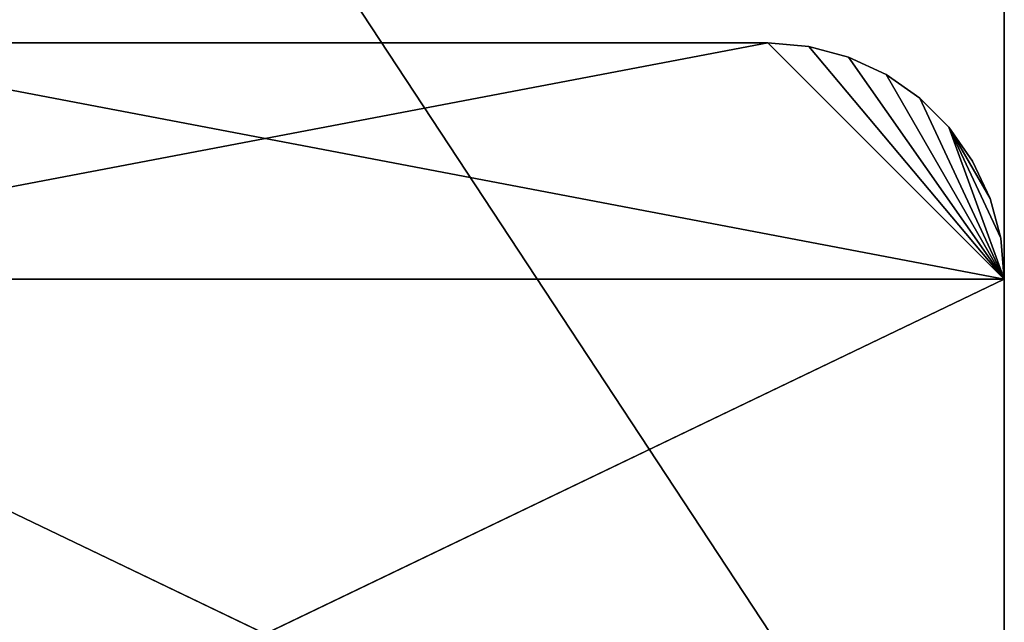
# Model space of a CAD drawing. Extents: x 0 to 5, y 0 to 8.
# Tile 38 of 62: x 4.17 to 5, y 0.51 to 1.02. Entities that reach past the tile are written whole.
import ezdxf

# ---------------------------------------------------------------- set-up
doc = ezdxf.new("R2010")
doc.units = 0
doc.header["$LTSCALE"] = 2.54
doc.layers.get('0').update_dxf_attribs({"color": 13, "linetype": 'CONTINUOUS'})

# ---------------------------------------------------------------- blocks, each defined once
blk = doc.blocks.new('UCHWYT_NA_MASZYNKI_ZAREZ_S')
at = {"color": 0}
for p, q in [((0, 7.8, 5), (5, 0.2, 5)), ((0, 7.8, 5), (5, 0.2, 5)), ((0, 7.8, 4.9), (5, 0.2, 4.9)), ((0, 7.8, 4.9), (5, 0.2, 4.9)), ((5, 7.8, 5), (5, 0.2, 4.9)), ((5, 0.2, 4.9), (5, 7.8, 4.9)), ((5, 7.8, 5), (5, 0.2, 4.9)), ((5, 7.8, 5), (5, 0.2, 5)), ((5, 7.8, 5), (5, 0.2, 5)), ((5, 0.2, 4.9), (5, 7.8, 4.9)), ((4.8, 1, 2.6), (3.75, 0.8, 2.6)), ((4.8, 1, 2.6), (3.75, 0.8, 2.6)), ((3.95, 1, 2.5), (5, 0.8, 2.5)), ((3.95, 1, 2.5), (5, 0.8, 2.5)), ((3.95, 1, 2.5), (4.8, 1, 2.5)), ((4.8, 1, 2.6), (3.95, 1, 2.6)), ((4.8, 1, 2.6), (3.95, 1, 2.6)), ((4.8, 1, 2.6), (3.95, 1, 2.5)), ((4.8, 1, 2.6), (3.95, 1, 2.5)), ((3.95, 1, 2.5), (4.8, 1, 2.5)), ((4.8, 1, 2.5), (5, 0.8, 2.5)), ((4.8, 1, 2.5), (4.83473, 0.99696, 2.5)), ((4.8, 1, 2.5), (5, 0.8, 2.5)), ((4.83473, 0.99696, 2.6), (4.8, 1, 2.6)), ((4.8, 1, 2.6), (5, 0.8, 2.6)), ((4.8, 1, 2.6), (5, 0.8, 2.6)), ((4.8, 1, 2.6), (4.8, 1, 2.5)), ((4.8, 1, 2.6), (4.8, 1, 2.5)), ((4.83473, 0.99696, 2.6), (4.8, 1, 2.6)), ((4.83473, 0.99696, 2.6), (4.8, 1, 2.5)), ((4.83473, 0.99696, 2.6), (4.8, 1, 2.5)), ((4.8, 1, 2.5), (4.83473, 0.99696, 2.5)), ((4.83473, 0.99696, 2.5), (5, 0.8, 2.5)), ((4.83473, 0.99696, 2.5), (5, 0.8, 2.5)), ((4.83473, 0.99696, 2.5), (4.8684, 0.98794, 2.5)), ((4.8684, 0.98794, 2.6), (4.83473, 0.99696, 2.6)), ((4.83473, 0.99696, 2.6), (5, 0.8, 2.6)), ((4.83473, 0.99696, 2.6), (5, 0.8, 2.6)), ((4.83473, 0.99696, 2.6), (4.83473, 0.99696, 2.5)), ((4.83473, 0.99696, 2.6), (4.83473, 0.99696, 2.5)), ((4.8684, 0.98794, 2.6), (4.83473, 0.99696, 2.6)), ((4.8684, 0.98794, 2.6), (4.83473, 0.99696, 2.5)), ((4.8684, 0.98794, 2.6), (4.83473, 0.99696, 2.5)), ((4.83473, 0.99696, 2.5), (4.8684, 0.98794, 2.5)), ((4.8684, 0.98794, 2.5), (5, 0.8, 2.5)), ((4.8684, 0.98794, 2.5), (5, 0.8, 2.5)), ((4.8684, 0.98794, 2.5), (4.9, 0.9732, 2.5)), ((4.9, 0.9732, 2.6), (4.8684, 0.98794, 2.6)), ((4.8684, 0.98794, 2.6), (5, 0.8, 2.6)), ((4.8684, 0.98794, 2.6), (5, 0.8, 2.6)), ((4.8684, 0.98794, 2.6), (4.8684, 0.98794, 2.5)), ((4.8684, 0.98794, 2.6), (4.8684, 0.98794, 2.5)), ((4.9, 0.9732, 2.6), (4.8684, 0.98794, 2.6)), ((4.9, 0.9732, 2.6), (4.8684, 0.98794, 2.5)), ((4.9, 0.9732, 2.6), (4.8684, 0.98794, 2.5)), ((4.8684, 0.98794, 2.5), (4.9, 0.9732, 2.5)), ((4.9, 0.9732, 2.5), (5, 0.8, 2.5)), ((4.9, 0.9732, 2.5), (4.92856, 0.95321, 2.5)), ((4.9, 0.9732, 2.5), (5, 0.8, 2.5)), ((5, 0.8, 2.6), (4.9, 0.9732, 2.6)), ((4.92856, 0.95321, 2.6), (4.9, 0.9732, 2.6)), ((5, 0.8, 2.6), (4.9, 0.9732, 2.6)), ((4.9, 0.9732, 2.6), (4.9, 0.9732, 2.5)), ((4.9, 0.9732, 2.6), (4.9, 0.9732, 2.5)), ((4.92856, 0.95321, 2.6), (4.9, 0.9732, 2.6)), ((4.92856, 0.95321, 2.6), (4.9, 0.9732, 2.5)), ((4.92856, 0.95321, 2.6), (4.9, 0.9732, 2.5)), ((4.9, 0.9732, 2.5), (4.92856, 0.95321, 2.5)), ((4.92856, 0.95321, 2.5), (5, 0.8, 2.5)), ((4.92856, 0.95321, 2.5), (5, 0.8, 2.5)), ((4.92856, 0.95321, 2.5), (4.95321, 0.92856, 2.5)), ((4.95321, 0.92856, 2.6), (4.92856, 0.95321, 2.6)), ((4.92856, 0.95321, 2.6), (5, 0.8, 2.6)), ((4.92856, 0.95321, 2.6), (5, 0.8, 2.6)), ((4.92856, 0.95321, 2.6), (4.92856, 0.95321, 2.5)), ((4.92856, 0.95321, 2.6), (4.92856, 0.95321, 2.5)), ((4.95321, 0.92856, 2.6), (4.92856, 0.95321, 2.6)), ((4.95321, 0.92856, 2.6), (4.92856, 0.95321, 2.5)), ((4.95321, 0.92856, 2.6), (4.92856, 0.95321, 2.5)), ((4.92856, 0.95321, 2.5), (4.95321, 0.92856, 2.5)), ((4.95321, 0.92856, 2.5), (4.97321, 0.9, 2.5)), ((4.98794, 0.8684, 2.5), (4.95321, 0.92856, 2.5)), ((4.95321, 0.92856, 2.5), (5, 0.8, 2.5)), ((4.95321, 0.92856, 2.5), (5, 0.8, 2.5)), ((4.95321, 0.92856, 2.5), (4.99696, 0.83473, 2.5)), ((4.95321, 0.92856, 2.5), (4.99696, 0.83473, 2.5)), ((4.98794, 0.8684, 2.5), (4.95321, 0.92856, 2.5)), ((4.97321, 0.9, 2.6), (4.95321, 0.92856, 2.6)), ((4.95321, 0.92856, 2.6), (4.98794, 0.8684, 2.6)), ((4.95321, 0.92856, 2.6), (4.98794, 0.8684, 2.6)), ((4.95321, 0.92856, 2.6), (4.99696, 0.83473, 2.6)), ((4.95321, 0.92856, 2.6), (4.99696, 0.83473, 2.6)), ((4.95321, 0.92856, 2.6), (5, 0.8, 2.6)), ((4.95321, 0.92856, 2.6), (5, 0.8, 2.6)), ((4.95321, 0.92856, 2.6), (4.95321, 0.92856, 2.5)), ((4.95321, 0.92856, 2.6), (4.95321, 0.92856, 2.5)), ((4.97321, 0.9, 2.6), (4.95321, 0.92856, 2.6)), ((4.97321, 0.9, 2.6), (4.95321, 0.92856, 2.5)), ((4.97321, 0.9, 2.6), (4.95321, 0.92856, 2.5)), ((4.95321, 0.92856, 2.5), (4.97321, 0.9, 2.5)), ((4.97321, 0.9, 2.5), (4.98794, 0.8684, 2.5)), ((4.98794, 0.8684, 2.6), (4.97321, 0.9, 2.6)), ((4.97321, 0.9, 2.6), (4.97321, 0.9, 2.5)), ((4.97321, 0.9, 2.6), (4.97321, 0.9, 2.5)), ((4.98794, 0.8684, 2.6), (4.97321, 0.9, 2.6)), ((4.98794, 0.8684, 2.6), (4.97321, 0.9, 2.5)), ((4.98794, 0.8684, 2.6), (4.97321, 0.9, 2.5)), ((4.97321, 0.9, 2.5), (4.98794, 0.8684, 2.5)), ((4.98794, 0.8684, 2.5), (4.99696, 0.83473, 2.5)), ((4.99696, 0.83473, 2.6), (4.98794, 0.8684, 2.6)), ((4.98794, 0.8684, 2.6), (4.98794, 0.8684, 2.5)), ((4.98794, 0.8684, 2.6), (4.98794, 0.8684, 2.5)), ((4.99696, 0.83473, 2.6), (4.98794, 0.8684, 2.6)), ((4.99696, 0.83473, 2.6), (4.98794, 0.8684, 2.5)), ((4.99696, 0.83473, 2.6), (4.98794, 0.8684, 2.5)), ((4.98794, 0.8684, 2.5), (4.99696, 0.83473, 2.5)), ((4.99696, 0.83473, 2.5), (5, 0.8, 2.5)), ((5, 0.8, 2.6), (4.99696, 0.83473, 2.6)), ((4.99696, 0.83473, 2.6), (4.99696, 0.83473, 2.5)), ((4.99696, 0.83473, 2.6), (4.99696, 0.83473, 2.5)), ((5, 0.8, 2.6), (4.99696, 0.83473, 2.6)), ((5, 0.8, 2.6), (4.99696, 0.83473, 2.5)), ((5, 0.8, 2.6), (4.99696, 0.83473, 2.5)), ((4.99696, 0.83473, 2.5), (5, 0.8, 2.5)), ((3.75, 0.2, 2.5), (5, 0.8, 2.5)), ((3.75, 0.8, 2.5), (5, 0.8, 2.5)), ((3.75, 0.2, 2.5), (5, 0.8, 2.5)), ((3.75, 0.8, 2.5), (5, 0.8, 2.5)), ((5, 0.2, 2.6), (3.75, 0.8, 2.6)), ((5, 0.2, 2.6), (3.75, 0.8, 2.6)), ((5, 0.8, 2.6), (3.75, 0.8, 2.6)), ((5, 0.8, 2.6), (3.75, 0.8, 2.6)), ((5, 0.8, 2.6), (5, 0.2, 2.6)), ((5, 0.2, 2.6), (5, 0.8, 2.5)), ((5, 0.8, 2.5), (5, 0.8, 2.6)), ((5, 0.2, 2.6), (5, 0.8, 2.5)), ((5, 0.2, 2.5), (5, 0.8, 2.5)), ((5, 0.2, 2.5), (5, 0.8, 2.5)), ((5, 0.8, 2.6), (5, 0.2, 2.6)), ((5, 0.8, 2.5), (5, 0.8, 2.6))]:
    blk.add_line(p, q, dxfattribs=at)
mesh = blk.add_polyface(dxfattribs=at)
corners = [(5, 7.8, 5), (0, 7.8, 5), (5, 0.2, 5)]
mesh.append_faces([[corners[k] for k in face] for face in [(0, 1, 2)]], dxfattribs={"color": 0})
mesh = blk.add_polyface(dxfattribs=at)
corners = [(5, 0.2, 5), (0, 7.8, 5), (0, 0.2, 5)]
mesh.append_faces([[corners[k] for k in face] for face in [(0, 1, 2)]], dxfattribs={"color": 0})
mesh = blk.add_polyface(dxfattribs=at)
corners = [(5, 0.2, 4.9), (0, 0.2, 4.9), (0, 7.8, 4.9)]
mesh.append_faces([[corners[k] for k in face] for face in [(0, 1, 2)]], dxfattribs={"color": 0})
mesh = blk.add_polyface(dxfattribs=at)
corners = [(5, 0.2, 4.9), (0, 7.8, 4.9), (5, 7.8, 4.9)]
mesh.append_faces([[corners[k] for k in face] for face in [(0, 1, 2)]], dxfattribs={"color": 0})
mesh = blk.add_polyface(dxfattribs=at)
corners = [(5, 7.8, 5), (5, 0.2, 4.9), (5, 7.8, 4.9)]
mesh.append_faces([[corners[k] for k in face] for face in [(0, 1, 2)]], dxfattribs={"color": 0})
mesh = blk.add_polyface(dxfattribs=at)
corners = [(5, 7.8, 5), (5, 0.2, 5), (5, 0.2, 4.9)]
mesh.append_faces([[corners[k] for k in face] for face in [(0, 1, 2)]], dxfattribs={"color": 0})
mesh = blk.add_polyface(dxfattribs=at)
corners = [(5, 0.8, 2.5), (3.75, 0.8, 2.5), (3.95, 1, 2.5)]
mesh.append_faces([[corners[k] for k in face] for face in [(0, 1, 2)]], dxfattribs={"color": 0})
mesh = blk.add_polyface(dxfattribs=at)
corners = [(5, 0.8, 2.6), (4.8, 1, 2.6), (3.75, 0.8, 2.6)]
mesh.append_faces([[corners[k] for k in face] for face in [(0, 1, 2)]], dxfattribs={"color": 0})
mesh = blk.add_polyface(dxfattribs=at)
corners = [(4.8, 1, 2.6), (3.95, 1, 2.6), (3.75, 0.8, 2.6)]
mesh.append_faces([[corners[k] for k in face] for face in [(0, 1, 2)]], dxfattribs={"color": 0})
mesh = blk.add_polyface(dxfattribs=at)
corners = [(5, 0.8, 2.5), (3.95, 1, 2.5), (4.8, 1, 2.5)]
mesh.append_faces([[corners[k] for k in face] for face in [(0, 1, 2)]], dxfattribs={"color": 0})
mesh = blk.add_polyface(dxfattribs=at)
corners = [(4.8, 1, 2.6), (3.95, 1, 2.5), (3.95, 1, 2.6)]
mesh.append_faces([[corners[k] for k in face] for face in [(0, 1, 2)]], dxfattribs={"color": 0})
mesh = blk.add_polyface(dxfattribs=at)
corners = [(4.8, 1, 2.6), (4.8, 1, 2.5), (3.95, 1, 2.5)]
mesh.append_faces([[corners[k] for k in face] for face in [(0, 1, 2)]], dxfattribs={"color": 0})
mesh = blk.add_polyface(dxfattribs=at)
corners = [(5, 0.8, 2.5), (4.8, 1, 2.5), (4.83473, 0.99696, 2.5)]
mesh.append_faces([[corners[k] for k in face] for face in [(0, 1, 2)]], dxfattribs={"color": 0})
mesh = blk.add_polyface(dxfattribs=at)
corners = [(5, 0.8, 2.6), (4.83473, 0.99696, 2.6), (4.8, 1, 2.6)]
mesh.append_faces([[corners[k] for k in face] for face in [(0, 1, 2)]], dxfattribs={"color": 0})
mesh = blk.add_polyface(dxfattribs=at)
corners = [(4.83473, 0.99696, 2.6), (4.8, 1, 2.5), (4.8, 1, 2.6)]
mesh.append_faces([[corners[k] for k in face] for face in [(0, 1, 2)]], dxfattribs={"color": 0})
mesh = blk.add_polyface(dxfattribs=at)
corners = [(4.83473, 0.99696, 2.6), (4.83473, 0.99696, 2.5), (4.8, 1, 2.5)]
mesh.append_faces([[corners[k] for k in face] for face in [(0, 1, 2)]], dxfattribs={"color": 0})
mesh = blk.add_polyface(dxfattribs=at)
corners = [(5, 0.8, 2.5), (4.83473, 0.99696, 2.5), (4.8684, 0.98794, 2.5)]
mesh.append_faces([[corners[k] for k in face] for face in [(0, 1, 2)]], dxfattribs={"color": 0})
mesh = blk.add_polyface(dxfattribs=at)
corners = [(5, 0.8, 2.6), (4.8684, 0.98794, 2.6), (4.83473, 0.99696, 2.6)]
mesh.append_faces([[corners[k] for k in face] for face in [(0, 1, 2)]], dxfattribs={"color": 0})
mesh = blk.add_polyface(dxfattribs=at)
corners = [(4.8684, 0.98794, 2.6), (4.83473, 0.99696, 2.5), (4.83473, 0.99696, 2.6)]
mesh.append_faces([[corners[k] for k in face] for face in [(0, 1, 2)]], dxfattribs={"color": 0})
mesh = blk.add_polyface(dxfattribs=at)
corners = [(4.8684, 0.98794, 2.6), (4.8684, 0.98794, 2.5), (4.83473, 0.99696, 2.5)]
mesh.append_faces([[corners[k] for k in face] for face in [(0, 1, 2)]], dxfattribs={"color": 0})
mesh = blk.add_polyface(dxfattribs=at)
corners = [(5, 0.8, 2.5), (4.8684, 0.98794, 2.5), (4.9, 0.9732, 2.5)]
mesh.append_faces([[corners[k] for k in face] for face in [(0, 1, 2)]], dxfattribs={"color": 0})
mesh = blk.add_polyface(dxfattribs=at)
corners = [(5, 0.8, 2.6), (4.9, 0.9732, 2.6), (4.8684, 0.98794, 2.6)]
mesh.append_faces([[corners[k] for k in face] for face in [(0, 1, 2)]], dxfattribs={"color": 0})
mesh = blk.add_polyface(dxfattribs=at)
corners = [(4.9, 0.9732, 2.6), (4.8684, 0.98794, 2.5), (4.8684, 0.98794, 2.6)]
mesh.append_faces([[corners[k] for k in face] for face in [(0, 1, 2)]], dxfattribs={"color": 0})
mesh = blk.add_polyface(dxfattribs=at)
corners = [(4.9, 0.9732, 2.6), (4.9, 0.9732, 2.5), (4.8684, 0.98794, 2.5)]
mesh.append_faces([[corners[k] for k in face] for face in [(0, 1, 2)]], dxfattribs={"color": 0})
mesh = blk.add_polyface(dxfattribs=at)
corners = [(5, 0.8, 2.5), (4.9, 0.9732, 2.5), (4.92856, 0.95321, 2.5)]
mesh.append_faces([[corners[k] for k in face] for face in [(0, 1, 2)]], dxfattribs={"color": 0})
mesh = blk.add_polyface(dxfattribs=at)
corners = [(5, 0.8, 2.6), (4.92856, 0.95321, 2.6), (4.9, 0.9732, 2.6)]
mesh.append_faces([[corners[k] for k in face] for face in [(0, 1, 2)]], dxfattribs={"color": 0})
mesh = blk.add_polyface(dxfattribs=at)
corners = [(4.92856, 0.95321, 2.6), (4.9, 0.9732, 2.5), (4.9, 0.9732, 2.6)]
mesh.append_faces([[corners[k] for k in face] for face in [(0, 1, 2)]], dxfattribs={"color": 0})
mesh = blk.add_polyface(dxfattribs=at)
corners = [(4.92856, 0.95321, 2.6), (4.92856, 0.95321, 2.5), (4.9, 0.9732, 2.5)]
mesh.append_faces([[corners[k] for k in face] for face in [(0, 1, 2)]], dxfattribs={"color": 0})
mesh = blk.add_polyface(dxfattribs=at)
corners = [(5, 0.8, 2.5), (4.92856, 0.95321, 2.5), (4.95321, 0.92856, 2.5)]
mesh.append_faces([[corners[k] for k in face] for face in [(0, 1, 2)]], dxfattribs={"color": 0})
mesh = blk.add_polyface(dxfattribs=at)
corners = [(5, 0.8, 2.6), (4.95321, 0.92856, 2.6), (4.92856, 0.95321, 2.6)]
mesh.append_faces([[corners[k] for k in face] for face in [(0, 1, 2)]], dxfattribs={"color": 0})
mesh = blk.add_polyface(dxfattribs=at)
corners = [(4.92856, 0.95321, 2.6), (4.95321, 0.92856, 2.6), (4.92856, 0.95321, 2.5)]
mesh.append_faces([[corners[k] for k in face] for face in [(0, 1, 2)]], dxfattribs={"color": 0})
mesh = blk.add_polyface(dxfattribs=at)
corners = [(4.92856, 0.95321, 2.5), (4.95321, 0.92856, 2.6), (4.95321, 0.92856, 2.5)]
mesh.append_faces([[corners[k] for k in face] for face in [(0, 1, 2)]], dxfattribs={"color": 0})
mesh = blk.add_polyface(dxfattribs=at)
corners = [(4.98794, 0.8684, 2.5), (4.95321, 0.92856, 2.5), (4.97321, 0.9, 2.5)]
mesh.append_faces([[corners[k] for k in face] for face in [(0, 1, 2)]], dxfattribs={"color": 0})
mesh = blk.add_polyface(dxfattribs=at)
corners = [(5, 0.8, 2.5), (4.95321, 0.92856, 2.5), (4.99696, 0.83473, 2.5)]
mesh.append_faces([[corners[k] for k in face] for face in [(0, 1, 2)]], dxfattribs={"color": 0})
mesh = blk.add_polyface(dxfattribs=at)
corners = [(4.99696, 0.83473, 2.5), (4.95321, 0.92856, 2.5), (4.98794, 0.8684, 2.5)]
mesh.append_faces([[corners[k] for k in face] for face in [(0, 1, 2)]], dxfattribs={"color": 0})
mesh = blk.add_polyface(dxfattribs=at)
corners = [(4.98794, 0.8684, 2.6), (4.97321, 0.9, 2.6), (4.95321, 0.92856, 2.6)]
mesh.append_faces([[corners[k] for k in face] for face in [(0, 1, 2)]], dxfattribs={"color": 0})
mesh = blk.add_polyface(dxfattribs=at)
corners = [(4.99696, 0.83473, 2.6), (4.98794, 0.8684, 2.6), (4.95321, 0.92856, 2.6)]
mesh.append_faces([[corners[k] for k in face] for face in [(0, 1, 2)]], dxfattribs={"color": 0})
mesh = blk.add_polyface(dxfattribs=at)
corners = [(5, 0.8, 2.6), (4.99696, 0.83473, 2.6), (4.95321, 0.92856, 2.6)]
mesh.append_faces([[corners[k] for k in face] for face in [(0, 1, 2)]], dxfattribs={"color": 0})
mesh = blk.add_polyface(dxfattribs=at)
corners = [(4.95321, 0.92856, 2.6), (4.97321, 0.9, 2.6), (4.95321, 0.92856, 2.5)]
mesh.append_faces([[corners[k] for k in face] for face in [(0, 1, 2)]], dxfattribs={"color": 0})
mesh = blk.add_polyface(dxfattribs=at)
corners = [(4.95321, 0.92856, 2.5), (4.97321, 0.9, 2.6), (4.97321, 0.9, 2.5)]
mesh.append_faces([[corners[k] for k in face] for face in [(0, 1, 2)]], dxfattribs={"color": 0})
mesh = blk.add_polyface(dxfattribs=at)
corners = [(4.97321, 0.9, 2.6), (4.98794, 0.8684, 2.6), (4.97321, 0.9, 2.5)]
mesh.append_faces([[corners[k] for k in face] for face in [(0, 1, 2)]], dxfattribs={"color": 0})
mesh = blk.add_polyface(dxfattribs=at)
corners = [(4.97321, 0.9, 2.5), (4.98794, 0.8684, 2.6), (4.98794, 0.8684, 2.5)]
mesh.append_faces([[corners[k] for k in face] for face in [(0, 1, 2)]], dxfattribs={"color": 0})
mesh = blk.add_polyface(dxfattribs=at)
corners = [(4.98794, 0.8684, 2.6), (4.99696, 0.83473, 2.6), (4.98794, 0.8684, 2.5)]
mesh.append_faces([[corners[k] for k in face] for face in [(0, 1, 2)]], dxfattribs={"color": 0})
mesh = blk.add_polyface(dxfattribs=at)
corners = [(4.98794, 0.8684, 2.5), (4.99696, 0.83473, 2.6), (4.99696, 0.83473, 2.5)]
mesh.append_faces([[corners[k] for k in face] for face in [(0, 1, 2)]], dxfattribs={"color": 0})
mesh = blk.add_polyface(dxfattribs=at)
corners = [(4.99696, 0.83473, 2.6), (5, 0.8, 2.6), (4.99696, 0.83473, 2.5)]
mesh.append_faces([[corners[k] for k in face] for face in [(0, 1, 2)]], dxfattribs={"color": 0})
mesh = blk.add_polyface(dxfattribs=at)
corners = [(4.99696, 0.83473, 2.5), (5, 0.8, 2.6), (5, 0.8, 2.5)]
mesh.append_faces([[corners[k] for k in face] for face in [(0, 1, 2)]], dxfattribs={"color": 0})
mesh = blk.add_polyface(dxfattribs=at)
corners = [(5, 0.2, 2.5), (3.75, 0.2, 2.5), (5, 0.8, 2.5)]
mesh.append_faces([[corners[k] for k in face] for face in [(0, 1, 2)]], dxfattribs={"color": 0})
mesh = blk.add_polyface(dxfattribs=at)
corners = [(5, 0.8, 2.5), (3.75, 0.2, 2.5), (3.75, 0.8, 2.5)]
mesh.append_faces([[corners[k] for k in face] for face in [(0, 1, 2)]], dxfattribs={"color": 0})
mesh = blk.add_polyface(dxfattribs=at)
corners = [(5, 0.2, 2.6), (3.75, 0.8, 2.6), (3.75, 0.2, 2.6)]
mesh.append_faces([[corners[k] for k in face] for face in [(0, 1, 2)]], dxfattribs={"color": 0})
mesh = blk.add_polyface(dxfattribs=at)
corners = [(5, 0.8, 2.6), (3.75, 0.8, 2.6), (5, 0.2, 2.6)]
mesh.append_faces([[corners[k] for k in face] for face in [(0, 1, 2)]], dxfattribs={"color": 0})
mesh = blk.add_polyface(dxfattribs=at)
corners = [(5, 0.8, 2.6), (5, 0.2, 2.6), (5, 0.8, 2.5)]
mesh.append_faces([[corners[k] for k in face] for face in [(0, 1, 2)]], dxfattribs={"color": 0})
mesh = blk.add_polyface(dxfattribs=at)
corners = [(5, 0.8, 2.5), (5, 0.2, 2.6), (5, 0.2, 2.5)]
mesh.append_faces([[corners[k] for k in face] for face in [(0, 1, 2)]], dxfattribs={"color": 0})

msp = doc.modelspace()

# ---------------------------------------------------------------- block references
at = {"color": 0}
msp.add_blockref('UCHWYT_NA_MASZYNKI_ZAREZ_S', (0, 0), dxfattribs=at)

doc.saveas('drawing.dxf')
